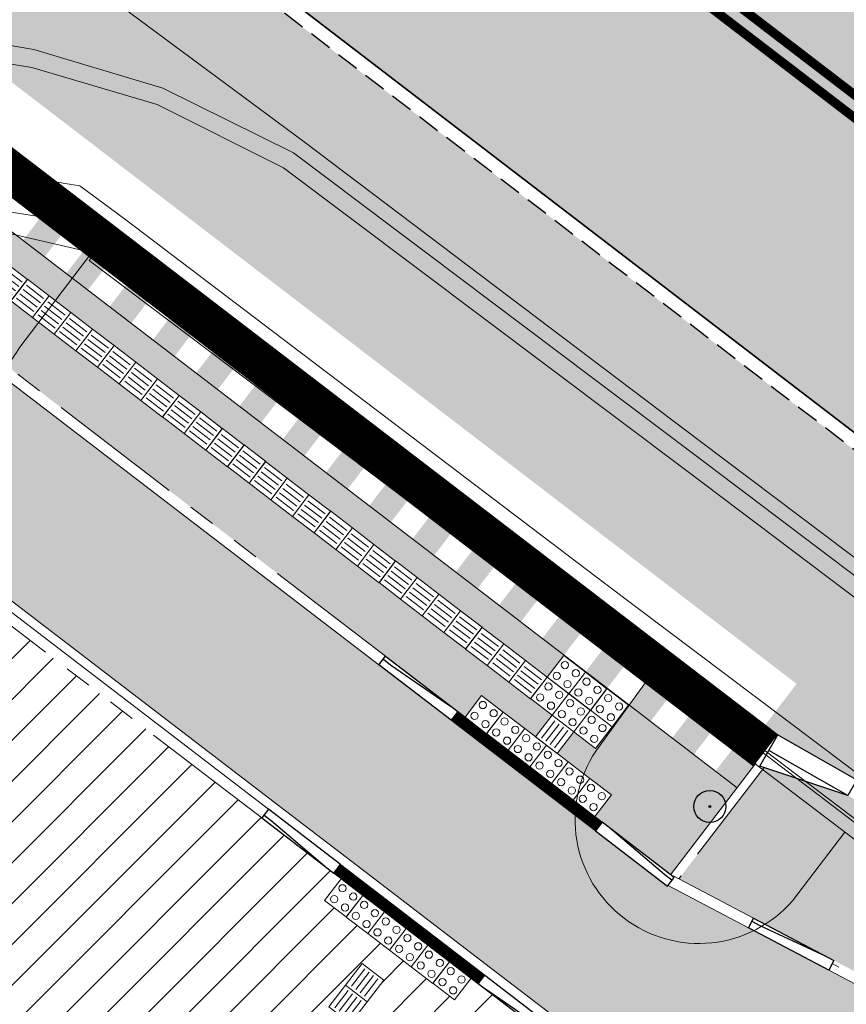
# Model space of a CAD drawing. Header units: metres. Extents: x 187916 to 189411, y 333285 to 334910.
# Tile 191 of 256: x 188878 to 188887, y 334081 to 334092. Entities that reach past the tile are written whole.
import ezdxf

# ---------------------------------------------------------------- set-up
doc = ezdxf.new("R2010")
doc.units = ezdxf.units.M
for name, pattern in [('DASHED2', [0.375, 0.25, -0.125]), ('VH-OPSLUITBAND_100X200', [16, 8, -2, 4, -2]), ('VH-TROTTOIRBAND_180-200', [20, 10, -2, 2, -2, 2, -2])]:
    doc.linetypes.add(name, pattern=pattern)
for name, color, linetype, lineweight in [('B-ME-AL-MARKER-S', 253, 'Continuous', 9), ('B-ME-GR-BOOM-S', 253, 'Continuous', 25), ('B-ME-RI-HWA_GOOT_LIJNGOOT-G', 253, 'Continuous', 18), ('B-ME-VH-KANTOPSLUITING_ACHTERKANTBAND-G', 253, 'Continuous', 18), ('B-ME-VH-VERHARDING_ASFALT-G', 253, 'Continuous', 18), ('B-ME-VH-VERHARDING_BETONSTRAATSTEEN-G', 253, 'Continuous', 18), ('B-ME-VH-VERHARDING_TEGEL-G', 253, 'Continuous', 18), ('B-WE-VH-GESLOTENVERHARDING_ASFALT-GV', 253, 'Continuous', 15), ('B-WE-VH-ONVERHARD_ZAND-GV', 253, 'Continuous', 15), ('N-WE-GR-HAAG-HG01-A', 96, 'Continuous', 35), ('N-WE-VH-GOOT_TEGEL-G', 170, 'Continuous', 35), ('N-WE-VH-KANTOPSLUITING_ELEMENT_VERLOOPBAND-G', 42, 'Continuous', 25), ('N-WE-VH-KANTOPSLUITING_OPSLUITBAND_80X200-G', 30, 'VH-OPSLUITBAND_100X200', 15), ('N-WE-VH-KANTOPSLUITING_PERRONBAND-G', 5, 'VH-TROTTOIRBAND_180-200', 25), ('N-WE-VH-KANTOPSLUITING_RIJWIELPADBAND_4-12 200-G', 94, 'VH-TROTTOIRBAND_180-200', 15), ('N-WE-VH-KANTOPSLUITING_VERLOOPBAND-S', 251, 'Continuous', 25), ('N-WE-VH-KANTOPSLUITING_VERLOOPBAND_TBV TEKENING-G', 10, 'Continuous', 25), ('N-WE-VH-KANTOPSLUITING_VOORKANTBAND-G', 7, 'Continuous', 15), ('N-WE-VH-KANTVERHARDING_STREKLAAG_BSS-G', 60, 'Continuous', 18), ('N-WE-VH-OPENVERHARDING_TEGEL-G', 7, 'Continuous', 35), ('N-WE-VH-VERHARDING_ASFALT_HUB DASSENPLEIN-A', 253, 'Continuous', 18), ('N-WE-VH-VERHARDING_ASFALT_RIJWEG-A', 251, 'Continuous', 18), ('N-WE-VH-VERHARDING_BETONSTRAATSTEEN-ROOD-A', 11, 'Continuous', 18), ('N-WE-VH-VERHARDING_STRAATBAKSTEEN_KF-A', 25, 'Continuous', 9), ('N-WE-VH-VERHARDING_TEGEL-A', 254, 'Continuous', 5), ('N-WE-VH-VERKEERSTEGEL-S', 7, 'Continuous', 0), ('N-WE-VH-VERKEERSTEGEL_GEEL-S', 40, 'Continuous', 0), ('N-WE-VW-MARKERING_LANGS_STREEP-G', 251, 'Continuous', 0)]:
    doc.layers.add(name, color=color, linetype=linetype, lineweight=lineweight)
doc.layers.add('N-WE-VH-MATERIAALSCHEIDING-G', color=7, linetype='DASHED2')

# ---------------------------------------------------------------- blocks, each defined once
blk = doc.blocks.new('SAL-MARKER-SO')
blk.add_circle((0, 0), 0.1)
blk = doc.blocks.new('SGR-BOOM_01')
at = {"ltscale": 0.1}
h = blk.add_hatch(color=256, dxfattribs=at)
edge = h.paths.add_edge_path()
edge.add_arc((0, 0), 0.15, 0, 360)
for radius in [2.5, 0.045]:
    blk.add_circle((0, 0), radius)
blk.add_circle((0, 0), 0.15, dxfattribs=at)
blk = doc.blocks.new('DTM')
at = {"layer": 'B-ME-RI-HWA_GOOT_LIJNGOOT-G', "ltscale": 0.2, "flags": 128}
for points in [[(188891.52, 334079.931), (188891.431, 334079.815), (188884.494, 334085.092), (188879.002, 334089.231), (188879.093, 334089.343)], [(188891.52, 334079.931), (188884.562, 334085.228), (188879.093, 334089.343)]]:
    blk.add_lwpolyline(points, dxfattribs=at)
at = {"layer": 'B-ME-VH-KANTOPSLUITING_ACHTERKANTBAND-G', "ltscale": 0.2, "flags": 128}
for points in [[(188914.805, 334064.825), (188904.996, 334072.239), (188897.669, 334077.768), (188892.62, 334081.603), (188885.562, 334086.928), (188881.14, 334090.251), (188879.749, 334090.947), (188878.368, 334091.352), (188874.175, 334092.038), (188873.572, 334092.514), (188873.434, 334092.341), (188865.98, 334097.927), (188858.158, 334103.582), (188858.296, 334103.764), (188853.587, 334107.109), (188850.155, 334110.914)], [(188918.316, 334057.565), (188919.666, 334059.133), (188913.822, 334063.534), (188904.113, 334070.871), (188903.922, 334070.629), (188896.46, 334076.244), (188891.631, 334079.89), (188891.562, 334079.958), (188884.578, 334085.248), (188879.139, 334089.363), (188878.723, 334089.67), (188872.277, 334090.693), (188864.642, 334096.401), (188856.929, 334102.019), (188852.117, 334105.454), (188848.483, 334109.488), (188845.137, 334113.155), (188843.985, 334114.441), (188835.182, 334120.428), (188828.538, 334124.894), (188822.639, 334128.89), (188815.873, 334133.5), (188812.845, 334135.538), (188812.033, 334136.069)]]:
    blk.add_lwpolyline(points, dxfattribs=at)
at = {"layer": 'B-ME-VH-VERHARDING_ASFALT-G', "ltscale": 0.2, "flags": 128}
blk.add_lwpolyline([(188942.601, 334044.297), (188936.555, 334048.848), (188927.959, 334055.342), (188923.258, 334058.915), (188915.014, 334065.116), (188905.213, 334072.515), (188897.889, 334078.056), (188892.794, 334081.921), (188885.73, 334087.239), (188881.367, 334090.536), (188879.163, 334092.169), (188876.009, 334094.59), (188868.434, 334100.233), (188860.011, 334106.347), (188855.375, 334109.666), (188851.472, 334112.412), (188844.859, 334116.98), (188836.964, 334122.334), (188828.143, 334128.32), (188824.1, 334131.065), (188817.144, 334135.785), (188814.144, 334137.84)], dxfattribs=at)
at = {"layer": 'B-ME-VH-VERHARDING_BETONSTRAATSTEEN-G', "ltscale": 0.2, "flags": 128}
blk.add_lwpolyline([(188942.486, 334044.174), (188936.454, 334048.726), (188927.836, 334055.233), (188923.139, 334058.782), (188914.903, 334065.009), (188905.118, 334072.392), (188897.794, 334077.933), (188892.701, 334081.776), (188885.636, 334087.114), (188881.249, 334090.415), (188879.813, 334091.127), (188878.391, 334091.551), (188874.26, 334092.26), (188873.696, 334092.66), (188866.275, 334098.246), (188858.423, 334103.93), (188853.72, 334107.232), (188850.331, 334111.037)], dxfattribs=at)
at = {"layer": 'B-ME-VH-VERHARDING_TEGEL-G', "ltscale": 0.2, "flags": 128}
blk.add_lwpolyline([(188918.323, 334057.407), (188919.826, 334059.178), (188913.891, 334063.617), (188904.165, 334070.972), (188896.717, 334076.562), (188891.944, 334080.213), (188884.687, 334085.669), (188879.403, 334089.677), (188878.899, 334090.05), (188872.456, 334091.078), (188864.919, 334096.692), (188857.177, 334102.326), (188852.374, 334105.751), (188848.82, 334109.708), (188845.446, 334113.433), (188844.263, 334114.764), (188835.611, 334120.605), (188828.728, 334125.242), (188822.803, 334129.231), (188816.098, 334133.815), (188813.093, 334135.866), (188812.221, 334136.43)], dxfattribs=at)
at = {"layer": 'B-WE-VH-GESLOTENVERHARDING_ASFALT-GV', "ltscale": 0.2, "flags": 128}
for points in [[(188879.029, 334089.32), (188878.236, 334088.276)], [(188884.575, 334083.835), (188885.134, 334084.602)]]:
    blk.add_lwpolyline(points, dxfattribs=at)
for points in [[(188878.236, 334088.276, -0.090084), (188877.895, 334087.872)], [(188884.367, 334082.854, -0.189512), (188884.575, 334083.835)], [(188884.887, 334081.996, -0.191455), (188884.367, 334082.854)], [(188886.742, 334082.189, -0.189633), (188885.853, 334081.726)], [(188885.853, 334081.726, -0.19063), (188884.887, 334081.996)]]:
    blk.add_lwpolyline(points, format="xyb", dxfattribs=at)
at = {"layer": 'B-WE-VH-ONVERHARD_ZAND-GV', "ltscale": 0.2, "flags": 128}
for points in [[(188878.236, 334088.276), (188879.029, 334089.32), (188875.946, 334090.03), (188875.711, 334089.468)], [(188885.135, 334084.604), (188884.575, 334083.835)], [(188886.742, 334082.189), (188887.318, 334082.944)]]:
    blk.add_lwpolyline(points, dxfattribs=at)
for points in [[(188877.895, 334087.872, 0.090084), (188878.236, 334088.276)], [(188884.575, 334083.835, 0.189512), (188884.367, 334082.854)], [(188884.367, 334082.854, 0.191455), (188884.887, 334081.996)], [(188885.853, 334081.726, 0.189633), (188886.742, 334082.189)], [(188884.887, 334081.996, 0.19063), (188885.853, 334081.726)]]:
    blk.add_lwpolyline(points, format="xyb", dxfattribs=at)
at = {"layer": 'B-ME-AL-MARKER-S', "xscale": 0.7499999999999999, "yscale": 0.7499999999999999, "zscale": 0.7499999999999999}
blk.add_blockref('SAL-MARKER-SO', (188879.624, 334088.888), dxfattribs=at)
at = {"layer": 'B-ME-GR-BOOM-S', "xscale": 0.07, "yscale": 0.07, "zscale": 0.07}
blk.add_blockref('SGR-BOOM_01', (188885.831, 334083.225), dxfattribs=at)
blk = doc.blocks.new('SVH-VERKEERSTEGEL_300X300_NOPPENTEGEL')
blk.add_lwpolyline([(-0.15, 0), (0.15, 0), (0.15, -0.3), (-0.15, -0.3)], close=True)
at = {"lineweight": 0}
for centre in [(-0.075, -0.075), (0.075, -0.075), (-0.075, -0.225), (0.075, -0.225)]:
    blk.add_circle(centre, 0.04, dxfattribs=at)
blk = doc.blocks.new('SVH-VERKEERSTEGEL_300X300_GELEIDETEGEL')
blk.add_lwpolyline([(-0.15, 0), (0.15, 0), (0.15, -0.3), (-0.15, -0.3)], close=True)
at = {"lineweight": 0, "flags": 128}
for points in [[(0.12, -0.06), (-0.12, -0.06)], [(0.12, -0.12), (-0.12, -0.12)], [(0.12, -0.18), (-0.12, -0.18)], [(0.12, -0.24), (-0.12, -0.24)]]:
    blk.add_lwpolyline(points, dxfattribs=at)
blk = doc.blocks.new('SVH-VERKEERSTEGEL_300X300_NOPPENTEGEL geel')
at = {"lineweight": 0}
for centre in [(188243.153, 334532.239), (188243.279, 334532.158), (188243.072, 334532.113), (188243.198, 334532.032)]:
    blk.add_circle(centre, 0.04, dxfattribs=at)
blk.add_3dface([(188242.968, 334532.091), (188243.22, 334531.928), (188243.383, 334532.18), (188243.131, 334532.343)])
blk = doc.blocks.new('SVH-VERLOOPBAND_BUSHALTEBAND 100 44X33 27 VB_TROTTOIRBAND 180 200X250 VL_L1000-MM')
at = {"lineweight": 0, "flags": 128}
blk.add_lwpolyline([(0, 0), (1000, 0), (1000, 200), (0, 400)], close=True, dxfattribs=at)
at = {"flags": 128}
blk.add_lwpolyline([(1000, 200), (0, 200)], dxfattribs=at)
blk = doc.blocks.new('SVH-RIJWIELPAD EINDVERLOOPBAND_40 120X250_MAAIVELD_RECHTS_L1000_HD-MM')
blk.add_line((0, 40), (100, 40))
blk.add_lwpolyline([(0, 0), (1000, 0), (1000, 120), (0, 120)], close=True)
at = {"flags": 128}
blk.add_lwpolyline([(100, 40), (900, 0)], dxfattribs=at)
blk = doc.blocks.new('SVH-RIJWIELPAD EINDVERLOOPBAND_40 120X250_MAAIVELD_LINKS_L1000_HD-MM')
blk.add_line((0, 40), (-100, 40))
blk.add_lwpolyline([(0, 0), (-1000, 0), (-1000, 120), (0, 120)], close=True)
at = {"flags": 128}
blk.add_lwpolyline([(-100, 40), (-900, 0)], dxfattribs=at)
blk = doc.blocks.new('ontwerp Wilhelmina- & Engelenkampstraat')
at = {"layer": 'N-WE-GR-HAAG-HG01-A', "transparency": 33554610}
h = blk.add_hatch(color=256, dxfattribs=at)
h.dxf.hatch_style = 1
h.paths.add_polyline_path([(188905.709, 334072.887), (188887.349, 334083.347), (188886.427, 334083.652), (188885.49, 334082.429), (188886.312, 334081.998), (188887.197, 334081.532), (188899.713, 334074.911), (188939.943, 334044.092), (188941.001, 334045.474), (188940.906, 334045.547, 0.414214), (188940.85, 334045.967), (188939.738, 334046.819)])
at = {"layer": 'N-WE-VH-OPENVERHARDING_TEGEL-G', "linetype": 'Continuous'}
h = blk.add_hatch(color=256, dxfattribs=at)
h.dxf.hatch_style = 1
h.paths.add_polyline_path([(188878.452, 334089.687), (188878.27, 334089.448), (188878.508, 334089.266), (188878.69, 334089.504)])
h = blk.add_hatch(color=256, dxfattribs=at)
h.dxf.hatch_style = 1
h.paths.add_polyline_path([(188878.928, 334089.322), (188878.746, 334089.083), (188878.984, 334088.901), (188879.167, 334089.139)])
h = blk.add_hatch(color=256, dxfattribs=at)
h.dxf.hatch_style = 1
h.paths.add_polyline_path([(188879.405, 334088.957), (188879.222, 334088.719), (188879.46, 334088.536), (188879.643, 334088.774)])
h = blk.add_hatch(color=256, dxfattribs=at)
h.dxf.hatch_style = 1
h.paths.add_polyline_path([(188879.881, 334088.592), (188879.699, 334088.354), (188879.937, 334088.171), (188880.119, 334088.409)])
h = blk.add_hatch(color=256, dxfattribs=at)
h.dxf.hatch_style = 1
h.paths.add_polyline_path([(188880.357, 334088.227), (188880.175, 334087.989), (188880.413, 334087.806), (188880.595, 334088.045)])
h = blk.add_hatch(color=256, dxfattribs=at)
h.dxf.hatch_style = 1
h.paths.add_polyline_path([(188880.834, 334087.862), (188880.651, 334087.624), (188880.889, 334087.442), (188881.072, 334087.68)])
h = blk.add_hatch(color=256, dxfattribs=at)
h.dxf.hatch_style = 1
h.paths.add_polyline_path([(188881.31, 334087.497), (188881.127, 334087.259), (188881.366, 334087.077), (188881.548, 334087.315)])
h = blk.add_hatch(color=256, dxfattribs=at)
h.dxf.hatch_style = 1
h.paths.add_polyline_path([(188881.786, 334087.132), (188881.604, 334086.894), (188881.842, 334086.712), (188882.024, 334086.95)])
h = blk.add_hatch(color=256, dxfattribs=at)
h.dxf.hatch_style = 1
h.paths.add_polyline_path([(188882.263, 334086.767), (188882.08, 334086.529), (188882.318, 334086.347), (188882.501, 334086.585)])
h = blk.add_hatch(color=256, dxfattribs=at)
h.dxf.hatch_style = 1
h.paths.add_polyline_path([(188882.739, 334086.403), (188882.556, 334086.164), (188882.795, 334085.982), (188882.977, 334086.22)])
h = blk.add_hatch(color=256, dxfattribs=at)
h.dxf.hatch_style = 1
h.paths.add_polyline_path([(188883.215, 334086.038), (188883.033, 334085.8), (188883.271, 334085.617), (188883.453, 334085.855)])
h = blk.add_hatch(color=256, dxfattribs=at)
h.dxf.hatch_style = 1
h.paths.add_polyline_path([(188883.691, 334085.673), (188883.509, 334085.435), (188883.747, 334085.252), (188883.93, 334085.49)])
h = blk.add_hatch(color=256, dxfattribs=at)
h.dxf.hatch_style = 1
h.paths.add_polyline_path([(188884.168, 334085.308), (188883.985, 334085.07), (188884.223, 334084.887), (188884.406, 334085.126)])
h = blk.add_hatch(color=256, dxfattribs=at)
h.dxf.hatch_style = 1
h.paths.add_polyline_path([(188884.644, 334084.943), (188884.462, 334084.705), (188884.7, 334084.523), (188884.882, 334084.761)])
h = blk.add_hatch(color=256, dxfattribs=at)
h.dxf.hatch_style = 1
h.paths.add_polyline_path([(188885.12, 334084.578), (188884.938, 334084.34), (188885.176, 334084.158), (188885.358, 334084.396)])
h = blk.add_hatch(color=256, dxfattribs=at)
h.dxf.hatch_style = 1
h.paths.add_polyline_path([(188885.597, 334084.213), (188885.414, 334083.975), (188885.652, 334083.793), (188885.835, 334084.031)])
h = blk.add_hatch(color=256, dxfattribs=at)
h.dxf.hatch_style = 1
h.paths.add_polyline_path([(188886.073, 334083.848), (188885.89, 334083.61), (188886.129, 334083.428), (188886.311, 334083.666)])
at = {"layer": 'N-WE-VH-VERHARDING_ASFALT_HUB DASSENPLEIN-A', "transparency": 33554610}
h = blk.add_hatch(dxfattribs=at)
h.set_pattern_fill('ANSI31', color=256, scale=0.1)
h.paths.add_polyline_path([(188847.124, 334105.704), (188848.877, 334105.957), (188849.581, 334106.528), (188849.927, 334106.518), (188850.366, 334106.177), (188850.38, 334105.716), (188848.921, 334104.065), (188848.388, 334104.038), (188847.032, 334105.329)], flags=16)
h.paths.add_polyline_path([(188810.959, 334133.322), (188811.585, 334134.346), (188811.841, 334134.19), (188811.215, 334133.165)], flags=16)
h.paths.add_polyline_path([(188804.152, 334133.788), (188803.141, 334134.434), (188803.302, 334134.687), (188804.314, 334134.041)], flags=16)
h.paths.add_polyline_path([(188880.609, 334079.922), (188880.728, 334079.831), (188882.005, 334081.498), (188882.243, 334081.315), (188880.966, 334079.648), (188881.085, 334079.557), (188880.355, 334078.605), (188879.879, 334078.969)], flags=16)
h.paths.add_polyline_path([(188848.544, 334110.062), (188850.294, 334108.276), (188848.508, 334106.526), (188846.758, 334108.312)], flags=16)
h.paths.add_polyline_path([(188857.803, 334102.198), (188859.542, 334100.401), (188857.745, 334098.662), (188856.006, 334100.459)], flags=16)
edge = h.paths.add_edge_path(flags=17)
edge.add_arc((188846.848, 334100.943), 1.79, 33.8111, 33.8118)
edge.add_arc((188839.264, 334095.03), 11.404, 37.2931, 43.0144)
edge.add_arc((188839.264, 334095.03), 11.404, 37.2929, 43.0143, ccw=False)
h.paths.add_polyline_path([(188811.079, 334132.664), (188811.244, 334132.915), (188813.246, 334131.592), (188813.081, 334131.341)], flags=16)
h.paths.add_polyline_path([(188810.545, 334133.151), (188810.508, 334132.854), (188804.851, 334133.557), (188804.888, 334133.854)], flags=16)
h.paths.add_polyline_path([(188798.109, 334129.579), (188797.949, 334129.833), (188804.05, 334133.657), (188804.209, 334133.403)], flags=16)
h.paths.add_polyline_path([(188797.357, 334129.461), (188797.516, 334129.207), (188795.228, 334127.773), (188795.069, 334128.027)], flags=16)
edge = h.paths.add_edge_path()
edge.add_line((188794.648, 334127.173), (188792.985, 334124.677))
edge.add_line((188792.985, 334124.677), (188793.591, 334124.27))
edge.add_line((188793.591, 334124.27), (188794.082, 334124.685))
edge.add_line((188794.082, 334124.685), (188794.541, 334125.268))
edge.add_line((188794.541, 334125.268), (188798.276, 334127.11))
edge.add_line((188798.276, 334127.11), (188797.724, 334129.16))
edge.add_line((188797.724, 334129.16), (188798.013, 334129.238))
edge.add_line((188798.013, 334129.238), (188798.55, 334127.246))
edge.add_line((188798.55, 334127.246), (188809.123, 334132.46))
edge.add_line((188809.123, 334132.46), (188825.601, 334121.574))
edge.add_line((188825.601, 334121.574), (188825.988, 334121.236))
edge.add_line((188825.988, 334121.236), (188826.269, 334120.99))
edge.add_line((188826.269, 334120.99), (188826.499, 334120.773))
edge.add_line((188826.499, 334120.773), (188826.24, 334120.466))
edge.add_line((188826.24, 334120.466), (188828.932, 334118.108))
edge.add_line((188828.932, 334118.108), (188843.674, 334105.599))
edge.add_line((188843.674, 334105.599), (188844.301, 334105.663))
edge.add_line((188844.301, 334105.663), (188845.13, 334105.359))
edge.add_arc((188839.333, 334094.903), 11.955, 55.1041, 60.997, ccw=False)
edge.add_arc((188839.358, 334095.021), 11.844, 49.1126, 54.8737, ccw=False)
edge.add_arc((188839.643, 334095.367), 11.396, 43.0728, 49.0586, ccw=False)
edge.add_arc((188839.264, 334095.03), 11.904, 37.2237, 43.0125, ccw=False)
edge.add_arc((188846.848, 334100.943), 2.29, 9.9683, 34.2123, ccw=False)
edge.add_arc((188846.871, 334100.949), 2.267, 5.8183, 9.9066, ccw=False)
edge.add_line((188849.126, 334101.179), (188852.181, 334098.58))
edge.add_line((188852.181, 334098.58), (188851.857, 334098.199))
edge.add_line((188851.857, 334098.199), (188854.864, 334095.64))
edge.add_arc((188868.996, 334070.561), 28.787, 116.1729, 119.4009, ccw=False)
edge.add_line((188856.299, 334096.396), (188858.251, 334097.293))
edge.add_line((188858.251, 334097.293), (188870.846, 334086.694))
edge.add_line((188870.846, 334086.694), (188870.647, 334086.446))
edge.add_line((188870.647, 334086.446), (188876.336, 334081.614))
edge.add_line((188876.336, 334081.614), (188885.077, 334074.21))
edge.add_line((188885.077, 334074.21), (188886.744, 334072.798))
edge.add_line((188886.744, 334072.798), (188887.297, 334073.448))
edge.add_line((188887.297, 334073.448), (188889.549, 334076.099))
edge.add_line((188889.549, 334076.099), (188900.351, 334066.86))
edge.add_line((188900.351, 334066.86), (188902.832, 334069.75))
edge.add_line((188902.832, 334069.75), (188898.462, 334073.098))
edge.add_line((188898.462, 334073.098), (188884.082, 334080.673))
edge.add_line((188884.082, 334080.673), (188883.203, 334081.335))
edge.add_line((188883.203, 334081.335), (188883.021, 334081.097))
edge.add_line((188883.021, 334081.097), (188881.592, 334082.192))
edge.add_line((188881.592, 334082.192), (188881.774, 334082.43))
edge.add_line((188881.774, 334082.43), (188881.695, 334082.491))
edge.add_line((188881.695, 334082.491), (188880.901, 334083.099))
edge.add_line((188880.901, 334083.099), (188868.036, 334092.954))
edge.add_line((188868.036, 334092.954), (188850.967, 334110.599))
edge.add_arc((188843.866, 334103.729), 9.88, 44.0506, 56.5502)
edge.add_line((188849.312, 334111.973), (188845.526, 334114.474))
edge.add_line((188845.526, 334114.474), (188845.251, 334114.057))
edge.add_line((188845.251, 334114.057), (188843.997, 334112.16))
edge.add_line((188843.997, 334112.16), (188837.74, 334116.294))
edge.add_line((188837.74, 334116.294), (188829.433, 334122.11))
edge.add_line((188829.433, 334122.11), (188827.347, 334123.488))
edge.add_line((188827.347, 334123.488), (188828.725, 334125.573))
edge.add_line((188828.725, 334125.573), (188820.806, 334130.804))
edge.add_line((188820.806, 334130.804), (188819.428, 334128.718))
edge.add_line((188819.428, 334128.718), (188817.343, 334130.097))
edge.add_line((188817.343, 334130.097), (188818.718, 334132.178))
edge.add_arc((188805.428, 334111.145), 24.88, 57.7143, 69.5574)
edge.add_line((188814.118, 334134.458), (188813.177, 334134.787))
edge.add_arc((188805.428, 334111.145), 24.88, 71.8547, 72.0693)
edge.add_line((188813.088, 334134.816), (188812.923, 334134.236))
edge.add_line((188812.923, 334134.236), (188811.192, 334134.728))
edge.add_line((188811.192, 334134.728), (188811.357, 334135.308))
edge.add_arc((188805.428, 334111.145), 24.88, 76.2154, 76.4301)
edge.add_line((188811.266, 334135.33), (188810.291, 334135.545))
edge.add_arc((188805.428, 334111.145), 24.88, 78.7302, 79.1422)
edge.add_arc((188805.428, 334111.145), 24.88, 79.1422, 81.4346)
edge.add_arc((188805.428, 334111.145), 24.88, 81.4346, 82.4267)
edge.add_arc((188806.784, 334121.053), 14.88, 82.5718, 100.464)
edge.add_line((188804.081, 334135.685), (188803.107, 334135.471))
edge.add_arc((188806.784, 334121.053), 14.88, 104.3068, 104.6248)
edge.add_line((188803.027, 334135.45), (188803.215, 334134.875))
edge.add_line((188803.215, 334134.875), (188801.504, 334134.316))
edge.add_line((188801.504, 334134.316), (188801.316, 334134.891))
edge.add_arc((188806.784, 334121.053), 14.88, 111.56, 111.9154)
edge.add_line((188801.23, 334134.857), (188800.317, 334134.454))
edge.add_arc((188806.784, 334121.053), 14.88, 115.7582, 116.2134)
edge.add_arc((188806.784, 334121.053), 14.88, 116.2134, 120.0359)
edge.add_arc((188806.784, 334121.053), 14.88, 120.0359, 146.1274)
edge.add_line((188794.429, 334129.346), (188792.543, 334126.536))
edge.add_arc((188779.989, 334134.964), 15.12, 323.5515, 326.1274, ccw=False)
edge.add_arc((188779.989, 334134.964), 15.12, 321.2023, 323.5515, ccw=False)
edge.add_line((188791.773, 334125.49), (188792.735, 334124.844))
edge.add_line((188792.735, 334124.844), (188794.398, 334127.34))
edge.add_line((188794.398, 334127.34), (188794.648, 334127.173))
at = {"layer": 'N-WE-VH-VERHARDING_ASFALT_RIJWEG-A', "transparency": 33554610}
h = blk.add_hatch(color=256, dxfattribs=at)
h.dxf.hatch_style = 1
edge = h.paths.add_edge_path(flags=16)
edge.add_arc((188843.22, 334124.627), 0.5, 68.8637, 236.5502)
edge.add_line((188842.945, 334124.209), (188847.26, 334121.359))
edge.add_arc((188764.524, 333996.12), 150.1, 53.13804, 56.55024, ccw=False)
edge.add_arc((188854.867, 334116.612), 0.5, 233.138, 405.2542)
edge.add_line((188855.219, 334116.968), (188849.633, 334122.504))
edge.add_arc((188848.225, 334121.083), 2, 45.2542, 68.8637)
edge.add_line((188848.947, 334122.949), (188843.401, 334125.093))
edge = h.paths.add_edge_path()
edge.add_line((188813.019, 334140.205), (188813.011, 334140.209))
edge.add_line((188813.011, 334140.209), (188850.737, 334115.287))
edge.add_arc((188823.094, 334073.443), 50.15, 53.7045, 56.5502, ccw=False)
edge.add_arc((188844.432, 334101.888), 14.597, 51.1289, 55.1189, ccw=False)
edge.add_line((188853.593, 334113.253), (188950.959, 334038.664))
edge.add_arc((188941.746, 334026.637), 15.15, 40.6515, 52.5455, ccw=False)
edge.add_line((188953.24, 334036.507), (188961.625, 334026.742))
edge.add_arc((188972.891, 334036.416), 14.85, 220.6515, 230.0269)
edge.add_arc((188742.227, 333761.259), 344.2, 49.06079, 50.02687, ccw=False)
edge.add_line((188967.767, 334021.27), (188981.754, 334009.21))
edge.add_line((188981.754, 334009.21), (188990.362, 334001.788))
edge.add_arc((188830.833, 333816.766), 244.3, 45.63148, 49.2315, ccw=False)
edge.add_line((189001.665, 333991.406), (189005.317, 333987.834))
edge.add_line((189005.317, 333987.834), (189009.362, 333991.969))
edge.add_arc((189010.009, 333991.916), 0.65, 135.6309, 175.3472, ccw=False)
edge.add_line((189009.545, 333992.371), (189010.132, 333992.971))
edge.add_arc((189010.596, 333992.516), 0.65, 110.0016, 135.6309, ccw=False)
edge.add_line((189010.374, 333993.127), (189012.742, 333996.228))
edge.add_line((189012.742, 333996.228), (189006.771, 334000.788))
edge.add_line((189006.771, 334000.788), (189004.016, 334002.902))
edge.add_line((189004.016, 334002.902), (188999.256, 334006.555))
edge.add_line((188999.256, 334006.555), (188998.859, 334006.861))
edge.add_line((188998.859, 334006.861), (188991.767, 334012.337))
edge.add_arc((189144.644, 334210.336), 250.15, 228.1365, 232.32787, ccw=False)
edge.add_arc((188742.227, 333761.259), 352.85, 48.1365, 52.54545)
edge.add_line((188956.807, 334041.364), (188954.651, 334043.016))
edge.add_line((188954.651, 334043.016), (188891.822, 334091.147))
edge.add_line((188891.822, 334091.147), (188891.566, 334090.814))
edge.add_line((188891.566, 334090.814), (188875.967, 334102.764))
edge.add_line((188875.967, 334102.764), (188876.223, 334103.097))
edge.add_line((188876.223, 334103.097), (188867.514, 334109.768))
edge.add_arc((188884.803, 334132.337), 28.43, 226.5408, 232.5455, ccw=False)
edge.add_line((188865.248, 334111.701), (188851.714, 334124.526))
edge.add_arc((188838.06, 334110.118), 19.85, 46.5408, 56.5502)
edge.add_line((188849.002, 334126.68), (188818.587, 334146.773))
edge.add_arc((188824.182, 334155.241), 10.15, 230.7465, 236.5502, ccw=False)
edge.add_line((188817.759, 334147.382), (188813.019, 334140.205))
edge = h.paths.add_edge_path()
edge.add_arc((188804.406, 334144.892), 15, 49.4493, 57.1051)
edge.add_line((188812.552, 334157.487), (188809.12, 334159.708))
edge.add_line((188809.12, 334159.708), (188808.836, 334159.28))
edge.add_arc((188807.878, 334159.915), 1.15, 146.4325, 326.4325, ccw=False)
edge.add_line((188806.919, 334160.551), (188807.188, 334160.957))
edge.add_line((188807.188, 334160.957), (188802.897, 334163.733))
edge.add_arc((188799.769, 334173.389), 10.15, 238.0088, 287.9467, ccw=False)
edge.add_line((188794.392, 334164.78), (188787.668, 334154.882))
edge.add_arc((188776.936, 334149.187), 12.15, 6.5524, 27.9551, ccw=False)
edge.add_arc((188778.915, 334149.449), 10.154, -2.1015, 6.3563, ccw=False)
edge.add_line((188789.062, 334149.077), (188793.792, 334146.015))
edge.add_line((188793.792, 334146.015), (188794.076, 334146.443))
edge.add_arc((188795.034, 334145.807), 1.15, -33.5882, 146.4118, ccw=False)
edge.add_line((188795.992, 334145.171), (188795.723, 334144.765))
edge.add_line((188795.723, 334144.765), (188801.92, 334140.754))
edge.add_arc((188806.912, 334129.676), 12.15, 71.6177, 114.2578, ccw=False)
edge.add_line((188810.743, 334141.206), (188816.025, 334149.201))
edge.add_arc((188824.182, 334155.241), 10.15, 183.1725, 216.5204, ccw=False)
edge.add_arc((188822.737, 334155.174), 8.703, 180.8378, 183.2558, ccw=False)
edge.add_arc((188833.752, 334153.715), 19.762, 172.515, 176.137, ccw=False)
edge = h.paths.add_edge_path()
edge.add_line((188786.221, 334157.023), (188792.402, 334166.123))
edge.add_line((188792.402, 334166.123), (188791.549, 334166.703))
edge.add_line((188791.549, 334166.703), (188788.539, 334169.424))
edge.add_line((188788.539, 334169.424), (188787.185, 334167.43))
edge.add_line((188787.185, 334167.43), (188780.101, 334172.242))
edge.add_arc((188618.454, 333934.267), 287.684, 55.81318, 60.58231)
edge.add_arc((188735.724, 334140.99), 50.019, 61.285, 77.3186)
edge.add_arc((188760.197, 334256.659), 68.217, 252.50194, 258.59253, ccw=False)
edge.add_arc((188746.592, 334218.99), 28.249, 246.6552, 255.8505, ccw=False)
edge.add_arc((188739.699, 334207.58), 15.15, 247.5583, 253.5058, ccw=False)
edge.add_line((188733.916, 334193.577), (188632.761, 334235.356))
edge.add_arc((188642.362, 334258.602), 25.15, 236.2483, 247.5583, ccw=False)
edge.add_line((188628.389, 334237.691), (188623.909, 334240.684))
edge.add_arc((188610.102, 334220.023), 24.85, 56.2483, 66.5411)
edge.add_line((188619.995, 334242.819), (188616.865, 334235.241))
edge.add_arc((188612.775, 334225.951), 10.15, 36.3971, 66.2381, ccw=False)
edge.add_line((188620.945, 334231.974), (188631.676, 334226.278))
edge.add_arc((188635.721, 334214.821), 12.15, 67.5583, 109.4468, ccw=False)
edge.add_line((188640.359, 334226.051), (188725.732, 334190.79))
edge.add_line((188725.732, 334190.79), (188736.323, 334186.356))
edge.add_arc((188702.929, 334091.979), 100.111, 61.58557, 70.51437, ccw=False)
edge.add_line((188750.566, 334180.03), (188754.237, 334177.978))
edge.add_arc((188618.509, 333934.357), 278.878, 55.81223, 60.87667, ccw=False)
edge.add_line((188775.213, 334165.045), (188783.763, 334159.237))
edge.add_arc((188776.936, 334149.187), 12.15, 40.1647, 55.8122, ccw=False)
at = {"layer": 'N-WE-VH-VERHARDING_BETONSTRAATSTEEN-ROOD-A', "transparency": 33554610}
h = blk.add_hatch(color=11, dxfattribs=at)
h.dxf.hatch_style = 1
edge = h.paths.add_edge_path()
edge.add_line((188869.449, 334094.543), (188852.491, 334112.073))
edge.add_arc((188843.866, 334103.729), 12, 44.0501, 56.5502)
edge.add_line((188850.48, 334113.742), (188820.307, 334133.675))
edge.add_arc((188805.428, 334111.145), 27, 56.5591, 77.5716)
edge.add_line((188811.239, 334137.512), (188812.935, 334140.079))
edge.add_line((188812.935, 334140.079), (188812.302, 334140.397))
edge.add_arc((188806.912, 334129.676), 12, 63.3069, 75.3625)
edge.add_arc((188809.81, 334140.774), 0.53, -103.1268, 75.3622, ccw=False)
edge.add_arc((188806.956, 334128.534), 12.039, 76.873, 107.5247)
edge.add_arc((188803.169, 334140.519), 0.53, 109.0439, 287.7295, ccw=False)
edge.add_arc((188806.912, 334129.676), 12, 109.0439, 126.3729)
edge.add_arc((188800.11, 334138.912), 0.53, 57.0844, 126.3729, ccw=False)
edge.add_line((188800.398, 334139.357), (188801.495, 334138.646))
edge.add_arc((188801.207, 334138.201), 0.53, -58.2606, 57.0844, ccw=False)
edge.add_line((188801.486, 334137.751), (188797.404, 334135.226))
edge.add_arc((188806.536, 334121.323), 16.634, 123.2999, 125.0679)
edge.add_line((188796.979, 334134.937), (188798.027, 334133.354))
edge.add_arc((188806.784, 334121.053), 15.1, 115.7442, 125.4449, ccw=False)
edge.add_line((188800.225, 334134.654), (188801.142, 334135.059))
edge.add_arc((188806.784, 334121.053), 15.1, 104.2851, 111.9372, ccw=False)
edge.add_line((188803.058, 334135.686), (188804.038, 334135.901))
edge.add_arc((188806.784, 334121.053), 15.1, 82.5299, 100.478, ccw=False)
edge.add_line((188808.747, 334136.024), (188808.769, 334136.021))
edge.add_arc((188805.428, 334111.145), 25.1, 78.7274, 82.3521, ccw=False)
edge.add_line((188810.335, 334135.76), (188811.314, 334135.545))
edge.add_arc((188805.428, 334111.145), 25.1, 71.8497, 76.4379, ccw=False)
edge.add_line((188813.247, 334134.996), (188814.194, 334134.664))
edge.add_arc((188805.428, 334111.145), 25.1, 56.5591, 69.5601, ccw=False)
edge.add_line((188819.26, 334132.09), (188849.433, 334112.157))
edge.add_arc((188843.866, 334103.729), 10.1, 44.0506, 56.5502, ccw=False)
edge.add_line((188851.125, 334110.752), (188868.183, 334093.119))
edge.add_line((188868.183, 334093.119), (188881.035, 334083.274))
edge.add_line((188881.035, 334083.274), (188881.829, 334082.666))
edge.add_line((188881.829, 334082.666), (188883.416, 334081.449))
edge.add_line((188883.416, 334081.449), (188884.164, 334080.877))
edge.add_line((188884.164, 334080.877), (188898.583, 334073.283))
edge.add_line((188898.583, 334073.283), (188945.413, 334037.407))
edge.add_line((188945.413, 334037.407), (188946.569, 334038.915))
edge.add_line((188946.569, 334038.915), (188899.666, 334074.846))
edge.add_line((188899.666, 334074.846), (188886.256, 334081.891))
edge.add_line((188886.256, 334081.891), (188885.331, 334082.376))
edge.add_line((188885.331, 334082.376), (188869.449, 334094.543))
at = {"layer": 'N-WE-VH-VERHARDING_STRAATBAKSTEEN_KF-A', "transparency": 33554610}
h = blk.add_hatch(dxfattribs=at)
h.set_pattern_fill('AVH-SBS_KEIFORMAAT_KEPER-SO', color=256, scale=0.1, angle=52.55, pattern_type=2)
h.set_pattern_definition([(97.55, (188879.84917, 334092.94966), (-0.1122722, 0.08599392), [0.3, -0.1]), (187.55, (188879.9483, 334092.9628), (0.1122722, -0.08599392), [0.3, -0.1]), (52.55, (188879.8856, 334093.05536), (0.02985783, 0.15526916), [0, -0.2828427])])
h.paths.add_polyline_path([(188852.727, 334113.717), (188870.702, 334096.178), (188870.841, 334096.072), (188871.187, 334096.524), (188886.786, 334084.574), (188886.44, 334084.122), (188886.579, 334084.015), (188905.82, 334073.054)])
at = {"layer": 'N-WE-VH-VERHARDING_TEGEL-A', "transparency": 33554610}
h = blk.add_hatch(color=256, dxfattribs=at)
h.dxf.hatch_style = 1
h.paths.add_polyline_path([(188883.319, 334084.447), (188883.914, 334083.99), (188884.096, 334084.228), (188870.513, 334094.616), (188870.422, 334094.497), (188869.946, 334094.862), (188870.311, 334095.338), (188870.787, 334094.973), (188870.696, 334094.854), (188884.04, 334084.648), (188884.223, 334084.886), (188870.252, 334095.591), (188869.522, 334094.638), (188883.136, 334084.208)])
h.paths.add_polyline_path([(188884.152, 334083.808), (188884.748, 334083.352), (188884.565, 334083.114), (188885.399, 334082.475), (188885.764, 334082.952), (188886.129, 334083.428), (188884.94, 334084.336), (188884.573, 334083.864), (188884.335, 334084.046)])
at = {"layer": 'N-WE-VH-GOOT_TEGEL-G'}
blk.add_lwpolyline([(188939.951, 334047.097), (188905.911, 334073.173), (188864.048, 334105.244), (188853.593, 334113.253, 0.017412), (188852.78, 334113.863, 0.012417), (188850.737, 334115.287), (188819.922, 334135.643), (188813.011, 334140.209), (188812.37, 334140.532, 0.052651), (188809.982, 334141.432, 0.14803), (188802.947, 334141.161, 0.075756), (188799.706, 334139.459, 0.086409), (188796.824, 334136.448), (188796.56, 334136.055, 0.313175), (188796.573, 334135.28), (188797.905, 334133.266)], format="xyb", dxfattribs=at)
at = {"layer": 'N-WE-VH-KANTOPSLUITING_ELEMENT_VERLOOPBAND-G', "const_width": 0.12, "flags": 128}
for points in [[(188884.608, 334083.005), (188883.021, 334084.222)], [(188883.319, 334081.322), (188881.731, 334082.539)]]:
    blk.add_lwpolyline(points, dxfattribs=at)
at = {"layer": 'N-WE-VH-KANTOPSLUITING_OPSLUITBAND_80X200-G', "ltscale": 0.15, "flags": 128}
blk.add_lwpolyline([(188886.427, 334083.652), (188885.49, 334082.429)], dxfattribs=at)
blk.add_lwpolyline([(189009.016, 333973.026, 0.205334), (189003.586, 333986.183), (188999.996, 333989.695, 0.005853), (188995.901, 333993.608, 0.009858), (188988.802, 333999.978), (188980.193, 334007.4), (188966.204, 334019.462, 0.004218), (188961.816, 334023.204, -0.04093), (188959.812, 334025.185), (188951.38, 334035.004, 0.051944), (188949.562, 334036.723), (188947.199, 334038.533), (188939.911, 334044.117), (188899.713, 334074.911), (188887.178, 334081.497)], format="xyb", dxfattribs=at)
at = {"layer": 'N-WE-VH-KANTOPSLUITING_PERRONBAND-G', "ltscale": 0.15, "const_width": 0.435, "flags": 128}
blk.add_lwpolyline([(188886.446, 334083.843), (188870.57, 334096.005)], dxfattribs=at)
at = {"layer": 'N-WE-VH-KANTOPSLUITING_RIJWIELPADBAND_4-12 200-G', "ltscale": 0.15, "flags": 128}
blk.add_lwpolyline([(188880.901, 334083.099), (188868.036, 334092.954), (188850.967, 334110.599, 0.054594), (188849.312, 334111.973), (188819.139, 334131.906, 0.056776), (188814.118, 334134.458)], format="xyb", dxfattribs=at)
for points in [[(188882.263, 334084.877), (188869.522, 334094.638)], [(188884.645, 334083.053), (188883.057, 334084.269)], [(188883.283, 334081.275), (188881.695, 334082.491)], [(188885.427, 334082.463), (188886.312, 334081.998)]]:
    blk.add_lwpolyline(points, dxfattribs=at)
at = {"layer": 'N-WE-VH-KANTOPSLUITING_VERLOOPBAND_TBV TEKENING-G', "flags": 128}
for points in [[(188882.263, 334084.877), (188883.057, 334084.269), (188882.984, 334084.174), (188882.19, 334084.782)], [(188886.579, 334084.015), (188887.448, 334083.52), (188887.349, 334083.347), (188886.381, 334083.668)], [(188880.901, 334083.099), (188881.695, 334082.491), (188881.768, 334082.586), (188880.974, 334083.194)], [(188885.439, 334082.445), (188884.645, 334083.053), (188884.572, 334082.958), (188885.366, 334082.35)], [(188886.312, 334081.998), (188887.197, 334081.532), (188887.141, 334081.426), (188886.256, 334081.891)], [(188884.076, 334080.667), (188883.283, 334081.275), (188883.355, 334081.37), (188884.149, 334080.762)]]:
    blk.add_lwpolyline(points, close=True, dxfattribs=at)
at = {"layer": 'N-WE-VH-KANTOPSLUITING_VOORKANTBAND-G', "ltscale": 0.2, "flags": 128}
blk.add_lwpolyline([(188880.974, 334083.194), (188868.116, 334093.044), (188851.053, 334110.682, 0.054594), (188849.378, 334112.073), (188819.205, 334132.006, 0.056789), (188814.159, 334134.571)], format="xyb", dxfattribs=at)
for points in [[(188886.579, 334084.015), (188870.702, 334096.178)], [(188886.314, 334083.67), (188870.437, 334095.833)], [(188886.132, 334083.432), (188870.255, 334095.594)], [(188882.19, 334084.782), (188869.449, 334094.543)], [(188884.572, 334082.958), (188882.984, 334084.174)], [(188883.355, 334081.37), (188881.768, 334082.586)], [(188885.371, 334082.356), (188886.256, 334081.891)], [(188887.141, 334081.426), (188899.666, 334074.846)]]:
    blk.add_lwpolyline(points, dxfattribs=at)
at = {"layer": 'N-WE-VH-KANTOPSLUITING_VOORKANTBAND-G', "flags": 128}
blk.add_lwpolyline([(188886.338, 334083.701), (188885.399, 334082.475)], dxfattribs=at)
at = {"layer": 'N-WE-VH-KANTVERHARDING_STREKLAAG_BSS-G', "flags": 128}
blk.add_lwpolyline([(188808.769, 334136.021, -0.015817), (188810.335, 334135.76), (188811.314, 334135.545, -0.020023), (188813.247, 334134.996), (188814.194, 334134.664, -0.056789), (188819.26, 334132.09), (188849.433, 334112.157, -0.054594), (188851.125, 334110.752), (188868.183, 334093.119), (188881.035, 334083.274), (188881.829, 334082.666), (188883.416, 334081.449), (188884.164, 334080.877), (188898.583, 334073.283), (188945.883, 334037.047)], format="xyb", dxfattribs=at)
at = {"layer": 'N-WE-VH-MATERIAALSCHEIDING-G', "flags": 128}
blk.add_lwpolyline([(188847.9, 334116.981), (188850.654, 334115.161, -0.012427), (188852.693, 334113.741, -0.017476), (188853.5, 334113.135), (188863.957, 334105.124), (188905.82, 334073.054)], format="xyb", dxfattribs=at)
at = {"layer": 'N-WE-VH-KANTOPSLUITING_VERLOOPBAND-S'}
for name, p, xscale, yscale, zscale, rotation in [('SVH-RIJWIELPAD EINDVERLOOPBAND_40 120X250_MAAIVELD_RECHTS_L1000_HD-MM', (188882.263, 334084.877), -0.0009999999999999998, 0.001, 0.001, 142.5454548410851), ('SVH-VERLOOPBAND_BUSHALTEBAND 100 44X33 27 VB_TROTTOIRBAND 180 200X250 VL_L1000-MM', (188886.579, 334084.015), -0.001, 0.001, 0.0009999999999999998, 150.3315470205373), ('SVH-RIJWIELPAD EINDVERLOOPBAND_40 120X250_MAAIVELD_LINKS_L1000_HD-MM', (188880.901, 334083.099), -0.0009999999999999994, 0.0009999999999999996, 0.0009999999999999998, 322.5454540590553), ('SVH-RIJWIELPAD EINDVERLOOPBAND_40 120X250_MAAIVELD_LINKS_L1000_HD-MM', (188885.439, 334082.445), -0.0009999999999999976, 0.000999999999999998, 0.0009999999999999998, 142.545454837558), ('SVH-RIJWIELPAD EINDVERLOOPBAND_40 120X250_MAAIVELD_RECHTS_L1000_HD-MM', (188886.312, 334081.998), -0.0009999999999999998, 0.001, 0.001, 152.2835972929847), ('SVH-RIJWIELPAD EINDVERLOOPBAND_40 120X250_MAAIVELD_RECHTS_L1000_HD-MM', (188884.076, 334080.667), -0.0009999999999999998, 0.001, 0.001, 322.5454548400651)]:
    blk.add_blockref(name, p, dxfattribs=dict(at, xscale=xscale, yscale=yscale, zscale=zscale, rotation=rotation))
at = {"layer": 'N-WE-VH-VERKEERSTEGEL-S'}
for name, p, rotation in [('SVH-VERKEERSTEGEL_300X300_GELEIDETEGEL', (188878.203, 334089.114), 322.5454547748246), ('SVH-VERKEERSTEGEL_300X300_GELEIDETEGEL', (188878.441, 334088.932), 322.5454547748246), ('SVH-VERKEERSTEGEL_300X300_GELEIDETEGEL', (188878.679, 334088.75), 322.5454547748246), ('SVH-VERKEERSTEGEL_300X300_GELEIDETEGEL', (188878.917, 334088.567), 322.5454547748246), ('SVH-VERKEERSTEGEL_300X300_GELEIDETEGEL', (188879.155, 334088.385), 322.5454547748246), ('SVH-VERKEERSTEGEL_300X300_GELEIDETEGEL', (188879.394, 334088.203), 322.5454547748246), ('SVH-VERKEERSTEGEL_300X300_GELEIDETEGEL', (188879.633, 334088.021), 322.5454547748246), ('SVH-VERKEERSTEGEL_300X300_GELEIDETEGEL', (188879.871, 334087.838), 322.5454547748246), ('SVH-VERKEERSTEGEL_300X300_GELEIDETEGEL', (188880.109, 334087.656), 322.5454547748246), ('SVH-VERKEERSTEGEL_300X300_GELEIDETEGEL', (188880.347, 334087.474), 322.5454547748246), ('SVH-VERKEERSTEGEL_300X300_GELEIDETEGEL', (188880.586, 334087.292), 322.5454547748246), ('SVH-VERKEERSTEGEL_300X300_GELEIDETEGEL', (188880.824, 334087.11), 322.5454547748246), ('SVH-VERKEERSTEGEL_300X300_GELEIDETEGEL', (188881.062, 334086.927), 322.5454547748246), ('SVH-VERKEERSTEGEL_300X300_GELEIDETEGEL', (188881.3, 334086.745), 322.5454547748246), ('SVH-VERKEERSTEGEL_300X300_GELEIDETEGEL', (188881.539, 334086.563), 322.5454547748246), ('SVH-VERKEERSTEGEL_300X300_GELEIDETEGEL', (188881.778, 334086.381), 322.5454547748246), ('SVH-VERKEERSTEGEL_300X300_GELEIDETEGEL', (188882.016, 334086.199), 322.5454547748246), ('SVH-VERKEERSTEGEL_300X300_GELEIDETEGEL', (188882.254, 334086.016), 322.5454547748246), ('SVH-VERKEERSTEGEL_300X300_GELEIDETEGEL', (188882.492, 334085.834), 322.5454547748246), ('SVH-VERKEERSTEGEL_300X300_GELEIDETEGEL', (188882.73, 334085.651), 322.5454547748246), ('SVH-VERKEERSTEGEL_300X300_GELEIDETEGEL', (188882.968, 334085.469), 322.5454547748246), ('SVH-VERKEERSTEGEL_300X300_GELEIDETEGEL', (188883.207, 334085.287), 322.5454547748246), ('SVH-VERKEERSTEGEL_300X300_GELEIDETEGEL', (188883.445, 334085.104), 322.5454547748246), ('SVH-VERKEERSTEGEL_300X300_GELEIDETEGEL', (188883.683, 334084.922), 322.5454547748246), ('SVH-VERKEERSTEGEL_300X300_GELEIDETEGEL', (188883.921, 334084.739), 322.5454547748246), ('SVH-VERKEERSTEGEL_300X300_NOPPENTEGEL', (188883.256, 334084.117), 142.5454557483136), ('SVH-VERKEERSTEGEL_300X300_NOPPENTEGEL', (188883.494, 334083.935), 142.5454557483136), ('SVH-VERKEERSTEGEL_300X300_GELEIDETEGEL', (188884.005, 334084.11), 52.54545477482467), ('SVH-VERKEERSTEGEL_300X300_NOPPENTEGEL', (188883.732, 334083.752), 142.5454557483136), ('SVH-VERKEERSTEGEL_300X300_NOPPENTEGEL', (188883.97, 334083.57), 142.5454557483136), ('SVH-VERKEERSTEGEL_300X300_NOPPENTEGEL', (188884.208, 334083.387), 142.5454557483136), ('SVH-VERKEERSTEGEL_300X300_NOPPENTEGEL', (188884.446, 334083.205), 142.5454557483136), ('SVH-VERKEERSTEGEL_300X300_NOPPENTEGEL', (188881.711, 334082.101), 142.5454557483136), ('SVH-VERKEERSTEGEL_300X300_NOPPENTEGEL', (188881.949, 334081.918), 142.5454557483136), ('SVH-VERKEERSTEGEL_300X300_NOPPENTEGEL', (188882.187, 334081.736), 142.5454557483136), ('SVH-VERKEERSTEGEL_300X300_NOPPENTEGEL', (188882.425, 334081.554), 142.5454557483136), ('SVH-VERKEERSTEGEL_300X300_NOPPENTEGEL', (188882.663, 334081.371), 142.5454557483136), ('SVH-VERKEERSTEGEL_300X300_GELEIDETEGEL', (188881.914, 334081.379), 52.54545477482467), ('SVH-VERKEERSTEGEL_300X300_NOPPENTEGEL', (188882.902, 334081.189), 142.5454557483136), ('SVH-VERKEERSTEGEL_300X300_GELEIDETEGEL', (188881.731, 334081.141), 52.54545477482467)]:
    blk.add_blockref(name, p, dxfattribs=dict(at, rotation=rotation))
at = {"layer": 'N-WE-VH-VERKEERSTEGEL_GEEL-S', "rotation": 355.4419636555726}
for p in [(-25348.464, 15570.019), (-25348.646, 15569.782), (-25348.226, 15569.836), (-25347.988, 15569.654), (-25348.408, 15569.599), (-25348.17, 15569.417)]:
    blk.add_blockref('SVH-VERKEERSTEGEL_300X300_NOPPENTEGEL geel', p, dxfattribs=at)
blk = doc.blocks.new('markering')
at = {"layer": 'N-WE-VW-MARKERING_LANGS_STREEP-G', "const_width": 0.1, "flags": 128}
for points in [[(188873.758, 334101.521), (188899.242, 334081.998)], [(188873.637, 334101.362), (188899.121, 334081.839)], [(188874.155, 334101.217), (188899.242, 334081.998)], [(188874.033, 334101.058), (188899.121, 334081.839)]]:
    blk.add_lwpolyline(points, dxfattribs=at)

msp = doc.modelspace()

# ---------------------------------------------------------------- block references
msp.add_blockref('DTM', (0, 0))

# ---------------------------------------------------------------- next in the draw order: block references
msp.add_blockref('ontwerp Wilhelmina- & Engelenkampstraat', (0, 0))

# ---------------------------------------------------------------- next in the draw order: block references
msp.add_blockref('markering', (0, 0))

doc.saveas('drawing.dxf')
